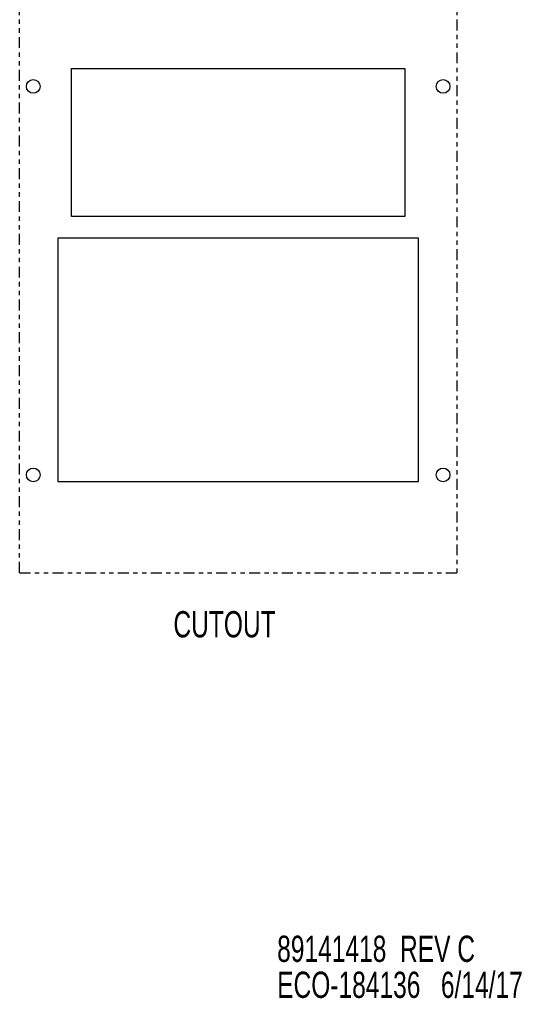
# Model space of a CAD drawing. Extents: x 2 to 63.8, y 0.7 to 42.
# Tile 6 of 7: x 52.3 to 63.8, y 0.7 to 23.2. Entities that reach past the tile are written whole.
import ezdxf

# ---------------------------------------------------------------- set-up
doc = ezdxf.new("R2010")
doc.units = 0
doc.linetypes.add('PHANTOM', pattern=[0.5, 0.25, -0.05, 0.05, -0.05, 0.05, -0.05])
doc.layers.add('ACCESSORIES', color=11, linetype='CONTINUOUS')
doc.layers.add('TEXT', color=7, linetype='CONTINUOUS')
doc.styles.add('SLDTEXTSTYLE0', font='TXT', dxfattribs={"width": 0.7})

# ---------------------------------------------------------------- blocks, each defined once
blk = doc.blocks.new('SW_NOTE_2')
at = {"layer": 'TEXT', "color": 0, "linetype": 'CONTINUOUS', "style": 'SLDTEXTSTYLE0', "width": 0.7}
for s, p in [('89141418  REV C', (0, 0.173)), ('ECO-184136   6/14/17', (0, -0.65))]:
    blk.add_text(s, height=0.6, dxfattribs=at).set_placement(p)

msp = doc.modelspace()

# ---------------------------------------------------------------- linework, layer by layer
at = {"layer": 'ACCESSORIES', "linetype": 'PHANTOM'}
for p, q in [((52.283, 10.583), (52.283, 31.483)), ((62.283, 31.483), (62.283, 10.583)), ((52.283, 10.583), (62.283, 10.583))]:
    msp.add_line(p, q, dxfattribs=at)
at = {"layer": 'ACCESSORIES', "linetype": 'CONTINUOUS'}
for p, q in [((53.468, 22.113), (61.098, 22.113)), ((53.468, 18.733), (53.468, 22.113)), ((61.098, 22.113), (61.098, 18.733)), ((61.098, 18.733), (53.468, 18.733)), ((61.408, 18.233), (53.158, 18.233)), ((53.158, 18.233), (53.158, 12.673)), ((61.408, 12.673), (61.408, 18.233)), ((53.158, 12.673), (61.408, 12.673))]:
    msp.add_line(p, q, dxfattribs=at)
for centre in [(52.593, 21.703), (61.973, 21.703), (52.593, 12.823), (61.973, 12.823)]:
    msp.add_circle(centre, 0.156, dxfattribs=at)

# ---------------------------------------------------------------- block references
at = {"layer": 'TEXT'}
msp.add_blockref('SW_NOTE_2', (58.175, 1.514), dxfattribs=at)

# ---------------------------------------------------------------- texts
at = {"layer": 'TEXT', "linetype": 'CONTINUOUS', "style": 'SLDTEXTSTYLE0', "width": 0.7}
msp.add_text('CUTOUT', height=0.6, dxfattribs=at).set_placement((55.801, 9.107))

doc.saveas('drawing.dxf')
